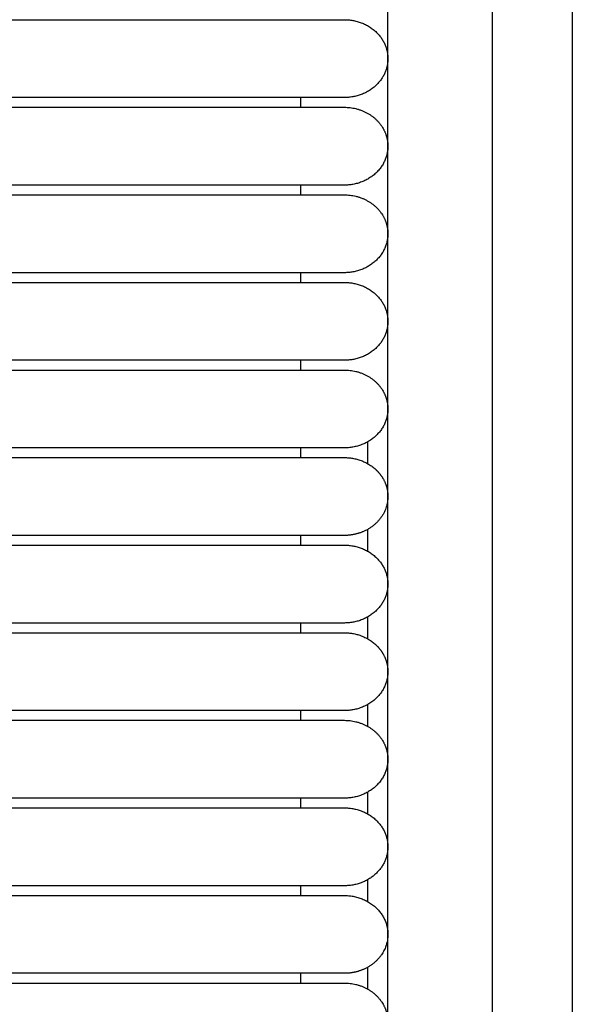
# Model space of a CAD drawing. Header units: millimetres. Extents: x -31695 to -19845, y -5614 to 7253.
# Tile 250 of 256: x -28353 to -28324, y 4860 to 4911. Entities that reach past the tile are written whole.
import ezdxf

# ---------------------------------------------------------------- set-up
doc = ezdxf.new("R2010")
doc.units = ezdxf.units.MM
doc.layers.add('2d', color=7, linetype='Continuous', true_color=0x000000)

msp = doc.modelspace()

# ---------------------------------------------------------------- linework, layer by layer
at = {"layer": '2d', "linetype": 'Continuous', "lineweight": -3}
msp.add_lwpolyline([(-28334.026, 4598.27), (-28334.026, 5374.719)], dxfattribs=at)
for points, knots in [([(-28327.843, 4580.414), (-28327.938, 4581.874), (-28328.016, 4583.335), (-28328.083, 4584.797), (-28328.155, 4586.378), (-28328.214, 4587.961), (-28328.264, 4589.544), (-28328.317, 4591.246), (-28328.359, 4592.949), (-28328.394, 4594.652), (-28328.431, 4596.505), (-28328.46, 4598.358), (-28328.483, 4600.211), (-28328.507, 4602.186), (-28328.524, 4604.161), (-28328.537, 4606.136), (-28328.55, 4608.199), (-28328.559, 4610.262), (-28328.565, 4612.325), (-28328.571, 4614.504), (-28328.574, 4616.683), (-28328.575, 4618.862), (-28328.578, 4622.137), (-28328.578, 4625.411), (-28328.578, 4628.686), (-28328.577, 4639.331), (-28328.577, 4649.975), (-28328.577, 4660.62), (-28328.577, 4672.699), (-28328.577, 4684.778), (-28328.577, 4696.856), (-28328.577, 4710.296), (-28328.577, 4723.735), (-28328.577, 4737.175), (-28328.577, 4751.989), (-28328.577, 4766.804), (-28328.577, 4781.619), (-28328.577, 4813.556), (-28328.577, 4845.491), (-28328.577, 4877.427), (-28328.577, 4910.929), (-28328.577, 4944.432), (-28328.577, 4977.935), (-28328.577, 5011.437), (-28328.577, 5044.939), (-28328.577, 5078.441), (-28328.577, 5094.409), (-28328.577, 5110.377), (-28328.577, 5126.346), (-28328.577, 5142.314), (-28328.577, 5158.284), (-28328.577, 5174.252), (-28328.577, 5181.659), (-28328.577, 5189.066), (-28328.577, 5196.473), (-28328.577, 5203.88), (-28328.577, 5211.288), (-28328.577, 5218.695), (-28328.577, 5224.095), (-28328.577, 5229.495), (-28328.577, 5234.895)], [0, 0, 0, 0, 4.32571, 4.32571, 4.32571, 9.006348, 9.006348, 9.006348, 14.041632, 14.041632, 14.041632, 19.519096, 19.519096, 19.519096, 25.35732, 25.35732, 25.35732, 31.454857, 31.454857, 31.454857, 37.895938, 37.895938, 37.895938, 47.575429, 47.575429, 47.575429, 79.038556, 79.038556, 79.038556, 114.740207, 114.740207, 114.740207, 154.464201, 154.464201, 154.464201, 198.253062, 198.253062, 198.253062, 292.648844, 292.648844, 292.648844, 391.674129, 391.674129, 391.674129, 490.698643, 490.698643, 490.698643, 537.896832, 537.896832, 537.896832, 585.096367, 585.096367, 585.096367, 606.990068, 606.990068, 606.990068, 628.884072, 628.884072, 628.884072, 644.845046, 644.845046, 644.845046, 644.845046]), ([(-28323.638, 4580.596), (-28323.732, 4582.035), (-28323.81, 4583.484), (-28323.877, 4584.924), (-28323.949, 4586.492), (-28324.008, 4588.061), (-28324.058, 4589.629), (-28324.112, 4591.321), (-28324.155, 4593.014), (-28324.19, 4594.706), (-28324.229, 4596.551), (-28324.258, 4598.396), (-28324.282, 4600.241), (-28324.307, 4602.211), (-28324.325, 4604.181), (-28324.339, 4606.15), (-28324.353, 4608.21), (-28324.363, 4610.269), (-28324.369, 4612.329), (-28324.376, 4614.506), (-28324.38, 4616.683), (-28324.383, 4618.86), (-28324.385, 4621.379), (-28324.387, 4623.899), (-28324.387, 4626.418), (-28324.388, 4627.173), (-28324.388, 4627.928), (-28324.388, 4628.683), (-28324.392, 4639.328), (-28324.394, 4649.973), (-28324.397, 4660.618), (-28324.4, 4672.697), (-28324.402, 4684.776), (-28324.403, 4696.855), (-28324.405, 4710.294), (-28324.407, 4723.734), (-28324.408, 4737.174), (-28324.409, 4751.989), (-28324.411, 4766.803), (-28324.411, 4781.618), (-28324.413, 4813.555), (-28324.414, 4845.491), (-28324.414, 4877.427), (-28324.415, 4910.93), (-28324.415, 4944.432), (-28324.415, 4977.935), (-28324.415, 5011.437), (-28324.415, 5044.939), (-28324.414, 5078.441), (-28324.414, 5094.41), (-28324.414, 5110.378), (-28324.413, 5126.346), (-28324.413, 5142.315), (-28324.412, 5158.284), (-28324.411, 5174.252), (-28324.411, 5181.659), (-28324.41, 5189.067), (-28324.41, 5196.474), (-28324.409, 5202.878), (-28324.409, 5209.282), (-28324.408, 5215.686)], [0, 0, 0, 0, 4.271346, 4.271346, 4.271346, 8.910793, 8.910793, 8.910793, 13.915218, 13.915218, 13.915218, 19.369775, 19.369775, 19.369775, 25.191998, 25.191998, 25.191998, 31.279337, 31.279337, 31.279337, 37.714779, 37.714779, 37.714779, 45.161136, 45.161136, 45.161136, 47.392834, 47.392834, 47.392834, 78.857016, 78.857016, 78.857016, 114.55941, 114.55941, 114.55941, 154.283912, 154.283912, 154.283912, 198.073133, 198.073133, 198.073133, 292.469323, 292.469323, 292.469323, 391.494727, 391.494727, 391.494727, 490.51936, 490.51936, 490.51936, 537.717708, 537.717708, 537.717708, 584.917492, 584.917492, 584.917492, 606.811354, 606.811354, 606.811354, 625.740521, 625.740521, 625.740521, 625.740521])]:
    msp.add_open_spline(points, degree=3, knots=knots, dxfattribs=at)
for points, degree in [([(-28364.104, 4910.88), (-28354.165, 4910.88), (-28344.226, 4910.88)], 2), ([(-28344.226, 4906.82), (-28354.165, 4906.82), (-28364.104, 4906.82)], 2), ([(-28338.56, 4906.312), (-28338.56, 4906.566), (-28338.56, 4906.82)], 2), ([(-28377.298, 4906.312), (-28360.762, 4906.312), (-28344.226, 4906.312)], 2), ([(-28344.226, 4902.253), (-28354.649, 4902.253), (-28365.072, 4902.253)], 2), ([(-28338.56, 4901.745), (-28338.56, 4901.999), (-28338.56, 4902.253)], 2), ([(-28377.298, 4901.745), (-28360.762, 4901.745), (-28344.226, 4901.745)], 2), ([(-28344.226, 4897.685), (-28354.165, 4897.685), (-28364.104, 4897.685)], 2), ([(-28364.104, 4897.178), (-28354.165, 4897.178), (-28344.226, 4897.178)], 2), ([(-28338.56, 4897.178), (-28338.56, 4897.432), (-28338.56, 4897.685)], 2), ([(-28338.56, 4897.178), (-28338.56, 4897.178), (-28338.56, 4897.178)], 2), ([(-28344.226, 4893.118), (-28354.165, 4893.118), (-28364.104, 4893.118)], 2), ([(-28338.56, 4892.61), (-28338.56, 4892.864), (-28338.56, 4893.118)], 2), ([(-28364.924, 4892.61), (-28354.575, 4892.61), (-28344.226, 4892.61)], 2), ([(-28344.226, 4888.55), (-28354.507, 4888.55), (-28364.789, 4888.55)], 2), ([(-28338.56, 4888.043), (-28338.56, 4888.297), (-28338.56, 4888.551)], 2), ([(-28335.08, 4887.728), (-28335.08, 4888.107), (-28335.08, 4888.486), (-28335.08, 4888.865)], 3), ([(-28377.298, 4888.043), (-28360.762, 4888.043), (-28344.226, 4888.043)], 2), ([(-28344.226, 4883.983), (-28354.165, 4883.983), (-28364.104, 4883.983)], 2), ([(-28338.56, 4883.476), (-28338.56, 4883.729), (-28338.56, 4883.983)], 2), ([(-28335.08, 4883.161), (-28335.08, 4883.54), (-28335.08, 4883.919), (-28335.08, 4884.298)], 3), ([(-28364.104, 4883.476), (-28354.165, 4883.476), (-28344.226, 4883.476)], 2), ([(-28335.08, 4878.593), (-28335.08, 4878.972), (-28335.08, 4879.351), (-28335.08, 4879.731)], 3), ([(-28344.226, 4879.416), (-28354.165, 4879.416), (-28364.104, 4879.416)], 2), ([(-28338.56, 4878.908), (-28338.56, 4879.162), (-28338.56, 4879.416)], 2), ([(-28376.746, 4878.908), (-28360.486, 4878.908), (-28344.226, 4878.908)], 2), ([(-28335.08, 4874.026), (-28335.08, 4874.405), (-28335.08, 4874.784), (-28335.08, 4875.163)], 3), ([(-28344.226, 4874.848), (-28354.165, 4874.848), (-28364.104, 4874.848)], 2), ([(-28338.56, 4874.341), (-28338.56, 4874.595), (-28338.56, 4874.848)], 2), ([(-28377.298, 4874.341), (-28360.762, 4874.341), (-28344.226, 4874.341)], 2), ([(-28335.08, 4869.459), (-28335.08, 4869.838), (-28335.08, 4870.217), (-28335.08, 4870.596)], 3), ([(-28344.226, 4870.281), (-28354.165, 4870.281), (-28364.104, 4870.281)], 2), ([(-28338.56, 4869.774), (-28338.56, 4870.027), (-28338.56, 4870.281)], 2), ([(-28364.104, 4869.774), (-28354.165, 4869.774), (-28344.226, 4869.774)], 2), ([(-28335.08, 4864.891), (-28335.08, 4865.27), (-28335.08, 4865.649), (-28335.08, 4866.029)], 3), ([(-28344.226, 4865.714), (-28354.165, 4865.714), (-28364.104, 4865.714)], 2), ([(-28338.56, 4865.206), (-28338.56, 4865.46), (-28338.56, 4865.714)], 2), ([(-28377.298, 4865.206), (-28360.762, 4865.206), (-28344.226, 4865.206)], 2), ([(-28335.08, 4860.324), (-28335.08, 4860.703), (-28335.08, 4861.082), (-28335.08, 4861.461)], 3), ([(-28344.226, 4861.146), (-28360.762, 4861.146), (-28377.299, 4861.146)], 2), ([(-28338.56, 4860.639), (-28338.56, 4860.893), (-28338.56, 4861.146)], 2), ([(-28377.298, 4860.639), (-28360.762, 4860.639), (-28344.226, 4860.639)], 2)]:
    msp.add_open_spline(points, degree=degree, dxfattribs=at)
for points, weights, knots in [([(-28344.226, 4910.88), (-28340.94, 4910.88), (-28338.617, 4910.88), (-28336.293, 4910.88), (-28336.293, 4910.88)], [1, 0.853553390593, 0.853553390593, 0.853553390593, 1], [0, 0, 0, 5.79899, 5.79899, 11.59798, 11.59798, 11.59798]), ([(-28336.293, 4910.88), (-28334.026, 4910.88), (-28334.026, 4908.85), (-28334.026, 4906.82), (-28336.293, 4906.82)], [1, 0.707106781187, 1, 0.707106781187, 1], [6.283185, 6.283185, 6.283185, 9.424778, 9.424778, 12.566371, 12.566371, 12.566371]), ([(-28336.293, 4906.82), (-28336.293, 4906.82), (-28338.617, 4906.82), (-28340.94, 4906.82), (-28344.226, 4906.82)], [1, 0.853553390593, 0.853553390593, 0.853553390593, 1], [0, 0, 0, 5.79899, 5.79899, 11.59798, 11.59798, 11.59798]), ([(-28344.226, 4906.312), (-28340.94, 4906.312), (-28338.617, 4906.312), (-28336.293, 4906.312), (-28336.293, 4906.312)], [1, 0.853553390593, 0.853553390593, 0.853553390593, 1], [0, 0, 0, 5.79899, 5.79899, 11.59798, 11.59798, 11.59798]), ([(-28334.273, 4905.204), (-28334.026, 4904.77), (-28334.026, 4904.282), (-28334.026, 4903.442), (-28334.69, 4902.847), (-28335.354, 4902.253), (-28336.293, 4902.253)], [0.874965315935, 0.909550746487, 1, 0.853553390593, 0.853553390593, 0.853553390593, 1], [2.290392, 2.290392, 2.290392, 3.313708, 3.313708, 4.970563, 4.970563, 6.627417, 6.627417, 6.627417]), ([(-28336.293, 4902.253), (-28336.293, 4902.253), (-28338.617, 4902.253), (-28340.94, 4902.253), (-28344.226, 4902.253)], [1, 0.853553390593, 0.853553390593, 0.853553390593, 1], [0, 0, 0, 5.79899, 5.79899, 11.59798, 11.59798, 11.59798]), ([(-28344.226, 4901.745), (-28340.94, 4901.745), (-28338.617, 4901.745), (-28336.293, 4901.745), (-28336.293, 4901.745)], [1, 0.853553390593, 0.853553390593, 0.853553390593, 1], [0, 0, 0, 5.79899, 5.79899, 11.59798, 11.59798, 11.59798]), ([(-28334.273, 4900.637), (-28334.026, 4900.202), (-28334.026, 4899.715), (-28334.026, 4898.874), (-28334.69, 4898.28), (-28335.354, 4897.685), (-28336.293, 4897.685)], [0.874965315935, 0.909550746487, 1, 0.853553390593, 0.853553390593, 0.853553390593, 1], [2.290392, 2.290392, 2.290392, 3.313708, 3.313708, 4.970563, 4.970563, 6.627417, 6.627417, 6.627417]), ([(-28336.293, 4897.685), (-28336.293, 4897.685), (-28338.617, 4897.685), (-28340.94, 4897.685), (-28344.226, 4897.685)], [1, 0.853553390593, 0.853553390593, 0.853553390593, 1], [0, 0, 0, 5.79899, 5.79899, 11.59798, 11.59798, 11.59798]), ([(-28344.226, 4897.178), (-28340.94, 4897.178), (-28338.617, 4897.178), (-28336.293, 4897.178), (-28336.293, 4897.178)], [1, 0.853553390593, 0.853553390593, 0.853553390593, 1], [0, 0, 0, 5.79899, 5.79899, 11.59798, 11.59798, 11.59798]), ([(-28336.293, 4897.178), (-28334.026, 4897.178), (-28334.026, 4895.148), (-28334.026, 4893.118), (-28336.293, 4893.118)], [1, 0.707106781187, 1, 0.707106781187, 1], [6.283185, 6.283185, 6.283185, 9.424778, 9.424778, 12.566371, 12.566371, 12.566371]), ([(-28336.293, 4893.118), (-28336.293, 4893.118), (-28338.617, 4893.118), (-28340.94, 4893.118), (-28344.226, 4893.118)], [1, 0.853553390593, 0.853553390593, 0.853553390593, 1], [0, 0, 0, 5.79899, 5.79899, 11.59798, 11.59798, 11.59798]), ([(-28344.226, 4892.61), (-28340.94, 4892.61), (-28338.617, 4892.61), (-28336.293, 4892.61), (-28336.293, 4892.61)], [1, 0.853553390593, 0.853553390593, 0.853553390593, 1], [0, 0, 0, 5.79899, 5.79899, 11.59798, 11.59798, 11.59798]), ([(-28334.273, 4891.502), (-28334.026, 4891.068), (-28334.026, 4890.58), (-28334.026, 4889.74), (-28334.69, 4889.145), (-28335.354, 4888.55), (-28336.293, 4888.55)], [0.874965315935, 0.909550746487, 1, 0.853553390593, 0.853553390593, 0.853553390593, 1], [2.290392, 2.290392, 2.290392, 3.313708, 3.313708, 4.970563, 4.970563, 6.627417, 6.627417, 6.627417]), ([(-28336.293, 4888.55), (-28336.293, 4888.55), (-28338.617, 4888.55), (-28340.94, 4888.55), (-28344.226, 4888.55)], [1, 0.853553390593, 0.853553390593, 0.853553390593, 1], [0, 0, 0, 5.79899, 5.79899, 11.59798, 11.59798, 11.59798]), ([(-28344.226, 4888.043), (-28340.94, 4888.043), (-28338.617, 4888.043), (-28336.293, 4888.043), (-28336.293, 4888.043)], [1, 0.853553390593, 0.853553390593, 0.853553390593, 1], [0, 0, 0, 5.79899, 5.79899, 11.59798, 11.59798, 11.59798]), ([(-28336.293, 4888.043), (-28335.354, 4888.043), (-28334.69, 4887.448), (-28334.436, 4887.221), (-28334.273, 4886.935)], [1, 0.853553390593, 0.853553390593, 0.853553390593, 0.874965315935], [0, 0, 0, 1.656854, 1.656854, 2.290392, 2.290392, 2.290392]), ([(-28334.273, 4886.935), (-28334.026, 4886.5), (-28334.026, 4886.013), (-28334.026, 4884.769), (-28335.264, 4884.204)], [0.874965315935, 0.909550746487, 1, 0.797556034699, 0.874965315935], [14.737798, 14.737798, 14.737798, 15.707963, 15.707963, 17.879391, 17.879391, 17.879391]), ([(-28336.293, 4883.983), (-28336.293, 4883.983), (-28338.617, 4883.983), (-28340.94, 4883.983), (-28344.226, 4883.983)], [1, 0.853553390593, 0.853553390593, 0.853553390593, 1], [0, 0, 0, 5.79899, 5.79899, 11.59798, 11.59798, 11.59798]), ([(-28344.226, 4883.476), (-28340.94, 4883.476), (-28338.617, 4883.476), (-28336.293, 4883.476), (-28336.293, 4883.476)], [1, 0.853553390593, 0.853553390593, 0.853553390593, 1], [0, 0, 0, 5.79899, 5.79899, 11.59798, 11.59798, 11.59798]), ([(-28336.293, 4883.476), (-28334.026, 4883.476), (-28334.026, 4881.446), (-28334.026, 4879.416), (-28336.293, 4879.416)], [1, 0.707106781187, 1, 0.707106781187, 1], [6.283185, 6.283185, 6.283185, 9.424778, 9.424778, 12.566371, 12.566371, 12.566371]), ([(-28336.293, 4879.416), (-28336.293, 4879.416), (-28338.617, 4879.416), (-28340.94, 4879.416), (-28344.226, 4879.416)], [1, 0.853553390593, 0.853553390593, 0.853553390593, 1], [0, 0, 0, 5.79899, 5.79899, 11.59798, 11.59798, 11.59798]), ([(-28344.226, 4878.908), (-28340.94, 4878.908), (-28338.617, 4878.908), (-28336.293, 4878.908), (-28336.293, 4878.908)], [1, 0.853553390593, 0.853553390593, 0.853553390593, 1], [0, 0, 0, 5.79899, 5.79899, 11.59798, 11.59798, 11.59798]), ([(-28336.293, 4878.908), (-28335.354, 4878.908), (-28334.69, 4878.314), (-28334.436, 4878.086), (-28334.273, 4877.8)], [1, 0.853553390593, 0.853553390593, 0.853553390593, 0.874965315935], [0, 0, 0, 1.656854, 1.656854, 2.290392, 2.290392, 2.290392]), ([(-28334.273, 4877.8), (-28334.026, 4877.366), (-28334.026, 4876.878), (-28334.026, 4874.848), (-28336.293, 4874.848)], [0.874965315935, 0.909550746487, 1, 0.707106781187, 1], [14.737798, 14.737798, 14.737798, 15.707963, 15.707963, 18.849556, 18.849556, 18.849556]), ([(-28336.293, 4874.848), (-28336.293, 4874.848), (-28338.617, 4874.848), (-28340.94, 4874.848), (-28344.226, 4874.848)], [1, 0.853553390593, 0.853553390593, 0.853553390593, 1], [0, 0, 0, 5.79899, 5.79899, 11.59798, 11.59798, 11.59798]), ([(-28344.226, 4874.341), (-28340.94, 4874.341), (-28338.617, 4874.341), (-28336.293, 4874.341), (-28336.293, 4874.341)], [1, 0.853553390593, 0.853553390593, 0.853553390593, 1], [0, 0, 0, 5.79899, 5.79899, 11.59798, 11.59798, 11.59798]), ([(-28334.273, 4873.233), (-28334.026, 4872.798), (-28334.026, 4872.311), (-28334.026, 4871.47), (-28334.69, 4870.876), (-28335.354, 4870.281), (-28336.293, 4870.281)], [0.874965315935, 0.909550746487, 1, 0.853553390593, 0.853553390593, 0.853553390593, 1], [2.290392, 2.290392, 2.290392, 3.313708, 3.313708, 4.970563, 4.970563, 6.627417, 6.627417, 6.627417]), ([(-28336.293, 4870.281), (-28336.293, 4870.281), (-28338.617, 4870.281), (-28340.94, 4870.281), (-28344.226, 4870.281)], [1, 0.853553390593, 0.853553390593, 0.853553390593, 1], [0, 0, 0, 5.79899, 5.79899, 11.59798, 11.59798, 11.59798]), ([(-28344.226, 4869.774), (-28340.94, 4869.774), (-28338.617, 4869.774), (-28336.293, 4869.774), (-28336.293, 4869.774)], [1, 0.853553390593, 0.853553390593, 0.853553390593, 1], [0, 0, 0, 5.79899, 5.79899, 11.59798, 11.59798, 11.59798]), ([(-28336.293, 4869.774), (-28334.026, 4869.774), (-28334.026, 4867.744), (-28334.026, 4865.714), (-28336.293, 4865.714)], [1, 0.707106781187, 1, 0.707106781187, 1], [6.283185, 6.283185, 6.283185, 9.424778, 9.424778, 12.566371, 12.566371, 12.566371]), ([(-28336.293, 4865.714), (-28336.293, 4865.714), (-28338.617, 4865.714), (-28340.94, 4865.714), (-28344.226, 4865.714)], [1, 0.853553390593, 0.853553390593, 0.853553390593, 1], [0, 0, 0, 5.79899, 5.79899, 11.59798, 11.59798, 11.59798]), ([(-28344.226, 4865.206), (-28340.94, 4865.206), (-28338.617, 4865.206), (-28336.293, 4865.206), (-28336.293, 4865.206)], [1, 0.853553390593, 0.853553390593, 0.853553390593, 1], [0, 0, 0, 5.79899, 5.79899, 11.59798, 11.59798, 11.59798]), ([(-28336.293, 4865.206), (-28334.026, 4865.206), (-28334.026, 4863.176), (-28334.026, 4861.932), (-28335.264, 4861.368)], [1, 0.707106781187, 1, 0.797556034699, 0.874965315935], [12.566371, 12.566371, 12.566371, 15.707963, 15.707963, 17.879391, 17.879391, 17.879391]), ([(-28336.293, 4861.146), (-28336.293, 4861.146), (-28338.617, 4861.146), (-28340.94, 4861.146), (-28344.226, 4861.146)], [1, 0.853553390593, 0.853553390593, 0.853553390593, 1], [0, 0, 0, 5.79899, 5.79899, 11.59798, 11.59798, 11.59798]), ([(-28344.226, 4860.639), (-28340.94, 4860.639), (-28338.617, 4860.639), (-28336.293, 4860.639), (-28336.293, 4860.639)], [1, 0.853553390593, 0.853553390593, 0.853553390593, 1], [0, 0, 0, 5.79899, 5.79899, 11.59798, 11.59798, 11.59798]), ([(-28334.273, 4859.531), (-28334.026, 4859.096), (-28334.026, 4858.609), (-28334.026, 4857.768), (-28334.69, 4857.174), (-28335.354, 4856.579), (-28336.293, 4856.579)], [0.874965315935, 0.909550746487, 1, 0.853553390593, 0.853553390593, 0.853553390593, 1], [2.290392, 2.290392, 2.290392, 3.313708, 3.313708, 4.970563, 4.970563, 6.627417, 6.627417, 6.627417])]:
    msp.add_rational_spline(points, weights, degree=2, knots=knots, dxfattribs=at)
for points, weights in [([(-28336.293, 4906.312), (-28334.904, 4906.312), (-28334.273, 4905.204)], [1, 0.797556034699, 0.874965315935]), ([(-28336.293, 4901.745), (-28334.904, 4901.745), (-28334.273, 4900.637)], [1, 0.797556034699, 0.874965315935]), ([(-28336.293, 4892.61), (-28334.904, 4892.61), (-28334.273, 4891.502)], [1, 0.797556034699, 0.874965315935]), ([(-28335.264, 4884.204), (-28335.749, 4883.983), (-28336.293, 4883.983)], [0.874965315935, 0.909550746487, 1]), ([(-28336.293, 4874.341), (-28334.904, 4874.341), (-28334.273, 4873.233)], [1, 0.797556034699, 0.874965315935]), ([(-28335.264, 4861.368), (-28335.749, 4861.146), (-28336.293, 4861.146)], [0.874965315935, 0.909550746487, 1]), ([(-28336.293, 4860.639), (-28334.904, 4860.639), (-28334.273, 4859.531)], [1, 0.797556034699, 0.874965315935])]:
    msp.add_rational_spline(points, weights, degree=2, dxfattribs=at)

doc.saveas('drawing.dxf')
